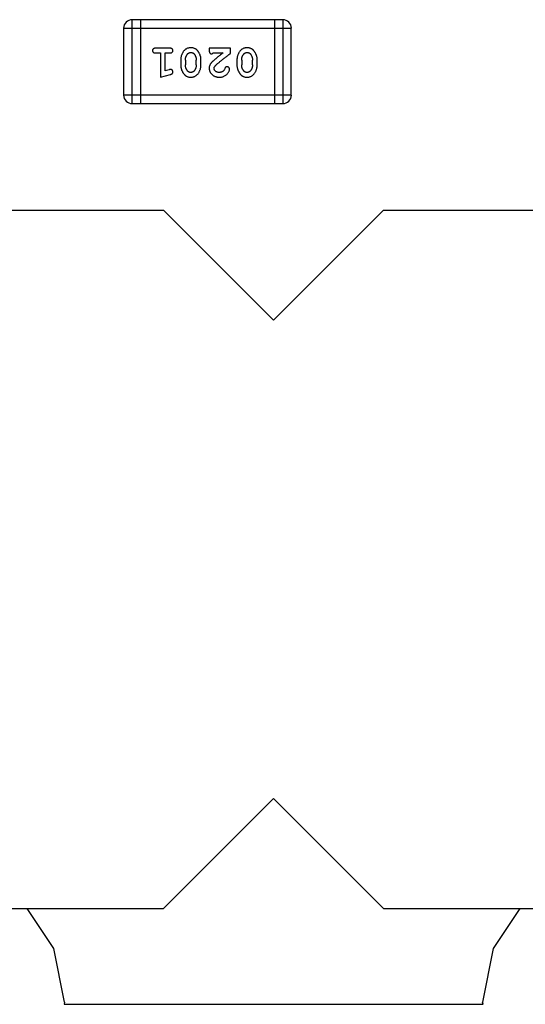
# Model space of a CAD drawing. Header units: millimetres. Extents: x 556 to 717, y 170 to 290.
# Tile 87 of 167: x 666.75 to 668.58, y 170.09 to 173.67. Entities that reach past the tile are written whole.
import ezdxf

# ---------------------------------------------------------------- set-up
doc = ezdxf.new("R2010")
doc.units = ezdxf.units.MM
doc.header["$LTSCALE"] = 30.734
doc.layers.get('0').update_dxf_attribs({"linetype": 'CONTINUOUS'})

msp = doc.modelspace()

# ---------------------------------------------------------------- linework, layer by layer
at = {"linetype": 'Continuous'}
for p, q in [((667.7025, 173.672), (667.1538, 173.672)), ((667.1538, 173.3672), (667.1538, 173.672)), ((667.1843, 173.672), (667.1843, 173.3672)), ((667.672, 173.672), (667.672, 173.3672)), ((667.7025, 173.672), (667.7025, 173.3672)), ((667.1233, 173.6415), (667.7329, 173.6415)), ((667.1233, 173.6415), (667.1233, 173.3977)), ((667.7329, 173.3977), (667.7329, 173.6415)), ((667.2913, 173.5684), (667.2394, 173.5684)), ((667.2394, 173.551), (667.2567, 173.551)), ((667.2567, 173.551), (667.2567, 173.463)), ((667.274, 173.551), (667.2913, 173.551)), ((667.274, 173.4861), (667.274, 173.551)), ((667.5115, 173.5684), (667.4344, 173.5684)), ((667.4344, 173.5684), (667.4344, 173.5605)), ((667.4486, 173.551), (667.4848, 173.551)), ((667.5115, 173.5495), (667.5115, 173.5684)), ((667.3306, 173.5253), (667.3306, 173.5076)), ((667.3479, 173.525), (667.3479, 173.5078)), ((667.3872, 173.5078), (667.3872, 173.525)), ((667.4045, 173.5076), (667.4045, 173.5253)), ((667.5351, 173.5253), (667.5351, 173.5076)), ((667.5524, 173.525), (667.5524, 173.5078)), ((667.5918, 173.5078), (667.5918, 173.525)), ((667.6091, 173.5076), (667.6091, 173.5253)), ((667.2567, 173.463), (667.2932, 173.4728)), ((667.289, 173.4902), (667.274, 173.4861)), ((667.7329, 173.3977), (667.1233, 173.3977)), ((667.1538, 173.3672), (667.7025, 173.3672)), ((665.5282, 172.9797), (667.2682, 172.9797)), ((667.2682, 172.9797), (667.6682, 172.5797)), ((667.6682, 172.5797), (668.0682, 172.9797)), ((668.0682, 172.9797), (669.8082, 172.9797)), ((667.6682, 170.8397), (667.2682, 170.4397)), ((668.0682, 170.4397), (667.6682, 170.8397)), ((665.5282, 170.4397), (667.2682, 170.4397)), ((666.8692, 170.2948), (666.7724, 170.4397)), ((668.0682, 170.4397), (669.8082, 170.4397)), ((668.564, 170.4397), (668.4672, 170.2948)), ((666.908, 170.0997), (666.8692, 170.2948)), ((668.4672, 170.2948), (668.4284, 170.0997)), ((666.908, 170.0997), (666.9064, 170.0917)), ((666.9064, 170.0917), (668.43, 170.0916)), ((668.43, 170.0916), (668.4284, 170.0997))]:
    msp.add_line(p, q, dxfattribs=at)
for centre, start, end in [((667.1538, 173.6415), 90, 180), ((667.7025, 173.6415), 0, 90), ((667.1538, 173.3977), 180, 270), ((667.7025, 173.3977), 270, 0)]:
    msp.add_arc(centre, 0.0305, start, end, dxfattribs=at)
for points, knots in [([(667.2394, 173.5684), (667.2385, 173.5683), (667.2368, 173.5683), (667.2345, 173.5678), (667.2325, 173.5671), (667.231, 173.566), (667.2298, 173.5647), (667.229, 173.5632), (667.2284, 173.5615), (667.2284, 173.5603), (667.2284, 173.5597)], [0, 0, 0, 0, 0.169012, 0.317488, 0.445429, 0.560977, 0.67065, 0.776666, 0.88492, 1, 1, 1, 1]), ([(667.2284, 173.5597), (667.2284, 173.5591), (667.2284, 173.5579), (667.2289, 173.5562), (667.2298, 173.5547), (667.231, 173.5534), (667.2325, 173.5523), (667.2345, 173.5516), (667.2368, 173.5511), (667.2385, 173.5511), (667.2394, 173.551)], [0, 0, 0, 0, 0.11517, 0.223509, 0.328254, 0.438012, 0.553651, 0.682263, 0.830856, 1, 1, 1, 1]), ([(667.3023, 173.5597), (667.3023, 173.5603), (667.3022, 173.5615), (667.3017, 173.5632), (667.3009, 173.5647), (667.2997, 173.566), (667.2981, 173.5671), (667.2962, 173.5678), (667.2939, 173.5683), (667.2922, 173.5683), (667.2913, 173.5684)], [0, 0, 0, 0, 0.115051, 0.223278, 0.329269, 0.437893, 0.554681, 0.682591, 0.83103, 1, 1, 1, 1]), ([(667.2913, 173.551), (667.2922, 173.5511), (667.2939, 173.5511), (667.2962, 173.5516), (667.2981, 173.5523), (667.2997, 173.5534), (667.3008, 173.5547), (667.3017, 173.5562), (667.3022, 173.5579), (667.3023, 173.5591), (667.3023, 173.5597)], [0, 0, 0, 0, 0.169102, 0.317658, 0.446239, 0.563118, 0.671828, 0.776546, 0.884858, 1, 1, 1, 1]), ([(667.3675, 173.5699), (667.3661, 173.5699), (667.3632, 173.5698), (667.3591, 173.5691), (667.3553, 173.568), (667.3517, 173.5664), (667.3484, 173.5644), (667.3454, 173.5618), (667.3426, 173.5589), (667.3401, 173.5555), (667.3379, 173.5519), (667.336, 173.5482), (667.3343, 173.5445), (667.3329, 173.5408), (667.3319, 173.537), (667.3311, 173.5331), (667.3307, 173.5292), (667.3306, 173.5266), (667.3306, 173.5253)], [0, 0, 0, 0, 0.067217, 0.131051, 0.19272, 0.252824, 0.312745, 0.373449, 0.436041, 0.501494, 0.567761, 0.632087, 0.695096, 0.757109, 0.817993, 0.878657, 0.939311, 1, 1, 1, 1]), ([(667.3479, 173.525), (667.3479, 173.5261), (667.348, 173.5282), (667.3483, 173.5312), (667.3489, 173.5342), (667.3497, 173.537), (667.3507, 173.5396), (667.352, 173.5422), (667.3534, 173.5446), (667.3546, 173.5461), (667.3552, 173.5468)], [0, 0, 0, 0, 0.135449, 0.266263, 0.393429, 0.516942, 0.639128, 0.758779, 0.879341, 1, 1, 1, 1]), ([(667.3552, 173.5468), (667.3556, 173.5473), (667.3564, 173.5482), (667.3577, 173.5494), (667.3591, 173.5504), (667.3606, 173.5512), (667.3622, 173.5518), (667.3639, 173.5523), (667.3656, 173.5526), (667.3668, 173.5526), (667.3675, 173.5526)], [0, 0, 0, 0, 0.129853, 0.25607, 0.380154, 0.49978, 0.62208, 0.743277, 0.868791, 1, 1, 1, 1]), ([(667.4045, 173.5253), (667.4045, 173.5264), (667.4045, 173.5285), (667.4042, 173.5317), (667.4037, 173.5348), (667.403, 173.5379), (667.4021, 173.541), (667.401, 173.5439), (667.3997, 173.5469), (667.3983, 173.5498), (667.3967, 173.5525), (667.3951, 173.5551), (667.3934, 173.5574), (667.3918, 173.5595), (667.3901, 173.5613), (667.3884, 173.563), (667.3866, 173.5644), (667.3843, 173.566), (667.3811, 173.5676), (667.3769, 173.569), (667.3723, 173.5698), (667.3691, 173.5699), (667.3675, 173.5699)], [0, 0, 0, 0, 0.049886, 0.09882, 0.148132, 0.19689, 0.246038, 0.295176, 0.345305, 0.395692, 0.445312, 0.491875, 0.535813, 0.577009, 0.616081, 0.652689, 0.687585, 0.720206, 0.785062, 0.85223, 0.923759, 1, 1, 1, 1]), ([(667.3675, 173.5526), (667.3681, 173.5526), (667.3693, 173.5526), (667.3711, 173.5523), (667.3728, 173.5519), (667.3744, 173.5513), (667.3759, 173.5506), (667.3773, 173.5497), (667.3785, 173.5486), (667.3792, 173.5478), (667.3796, 173.5473)], [0, 0, 0, 0, 0.139844, 0.271849, 0.399162, 0.521619, 0.6402, 0.758957, 0.87828, 1, 1, 1, 1]), ([(667.3796, 173.5473), (667.3802, 173.5465), (667.3814, 173.545), (667.383, 173.5424), (667.3843, 173.5398), (667.3854, 173.537), (667.3862, 173.5342), (667.3868, 173.5312), (667.3872, 173.5282), (667.3872, 173.5261), (667.3872, 173.525)], [0, 0, 0, 0, 0.124927, 0.248361, 0.370889, 0.492583, 0.61616, 0.741472, 0.869044, 1, 1, 1, 1]), ([(667.4344, 173.5605), (667.4345, 173.5594), (667.4345, 173.5574), (667.4349, 173.5547), (667.4356, 173.5525), (667.4367, 173.5508), (667.438, 173.5495), (667.4395, 173.5486), (667.4412, 173.548), (667.4425, 173.5479), (667.4431, 173.5479)], [0, 0, 0, 0, 0.1844, 0.34094, 0.473574, 0.586824, 0.690029, 0.789175, 0.890445, 1, 1, 1, 1]), ([(667.4431, 173.5479), (667.4435, 173.5479), (667.4445, 173.548), (667.4459, 173.5487), (667.4473, 173.5497), (667.4481, 173.5506), (667.4486, 173.551)], [0, 0, 0, 0, 0.20611, 0.432681, 0.695597, 1, 1, 1, 1]), ([(667.4848, 173.551), (667.4828, 173.5495), (667.4789, 173.5465), (667.4735, 173.5422), (667.4685, 173.5383), (667.4641, 173.5347), (667.4601, 173.5315), (667.4567, 173.5287), (667.4538, 173.5262), (667.452, 173.5247), (667.4512, 173.524)], [0, 0, 0, 0, 0.176662, 0.337826, 0.484741, 0.617764, 0.73494, 0.837793, 0.926412, 1, 1, 1, 1]), ([(667.4565, 173.5045), (667.4569, 173.5049), (667.4579, 173.5059), (667.4595, 173.5075), (667.4614, 173.5092), (667.4636, 173.5111), (667.466, 173.5133), (667.4688, 173.5156), (667.4718, 173.5181), (667.4751, 173.5208), (667.4787, 173.5237), (667.4825, 173.5268), (667.4867, 173.5301), (667.4911, 173.5336), (667.4958, 173.5373), (667.5008, 173.5412), (667.5061, 173.5453), (667.5097, 173.5481), (667.5115, 173.5495)], [0, 0, 0, 0, 0.026647, 0.057942, 0.094152, 0.134806, 0.180631, 0.231142, 0.286385, 0.346321, 0.411439, 0.481035, 0.555329, 0.634592, 0.718826, 0.807759, 0.901393, 1, 1, 1, 1]), ([(667.572, 173.5699), (667.5706, 173.5699), (667.5677, 173.5698), (667.5637, 173.5691), (667.5598, 173.568), (667.5562, 173.5664), (667.5529, 173.5644), (667.5499, 173.5618), (667.5471, 173.5589), (667.5446, 173.5555), (667.5424, 173.5519), (667.5405, 173.5482), (667.5388, 173.5445), (667.5375, 173.5408), (667.5364, 173.537), (667.5357, 173.5331), (667.5352, 173.5292), (667.5351, 173.5266), (667.5351, 173.5253)], [0, 0, 0, 0, 0.067217, 0.131051, 0.19272, 0.252824, 0.312745, 0.373449, 0.436041, 0.501494, 0.567761, 0.632087, 0.695096, 0.757109, 0.817993, 0.878657, 0.939311, 1, 1, 1, 1]), ([(667.5524, 173.525), (667.5524, 173.5261), (667.5525, 173.5282), (667.5528, 173.5312), (667.5534, 173.5342), (667.5542, 173.537), (667.5552, 173.5396), (667.5565, 173.5422), (667.5579, 173.5446), (667.5591, 173.5461), (667.5597, 173.5468)], [0, 0, 0, 0, 0.135449, 0.266263, 0.393429, 0.516942, 0.639128, 0.758779, 0.879341, 1, 1, 1, 1]), ([(667.5597, 173.5468), (667.5601, 173.5473), (667.5609, 173.5482), (667.5622, 173.5494), (667.5636, 173.5504), (667.5651, 173.5512), (667.5667, 173.5518), (667.5684, 173.5523), (667.5701, 173.5526), (667.5713, 173.5526), (667.572, 173.5526)], [0, 0, 0, 0, 0.129853, 0.25607, 0.380154, 0.49978, 0.62208, 0.743277, 0.868791, 1, 1, 1, 1]), ([(667.6091, 173.5253), (667.609, 173.5264), (667.609, 173.5285), (667.6087, 173.5317), (667.6082, 173.5348), (667.6075, 173.5379), (667.6066, 173.541), (667.6055, 173.5439), (667.6042, 173.5469), (667.6028, 173.5498), (667.6012, 173.5525), (667.5996, 173.5551), (667.5979, 173.5574), (667.5963, 173.5595), (667.5946, 173.5613), (667.5929, 173.563), (667.5911, 173.5644), (667.5888, 173.566), (667.5856, 173.5676), (667.5814, 173.569), (667.5768, 173.5698), (667.5737, 173.5699), (667.572, 173.5699)], [0, 0, 0, 0, 0.049886, 0.09882, 0.148132, 0.19689, 0.246038, 0.295176, 0.345305, 0.395692, 0.445312, 0.491875, 0.535813, 0.577009, 0.616081, 0.652689, 0.687585, 0.720206, 0.785062, 0.85223, 0.923759, 1, 1, 1, 1]), ([(667.572, 173.5526), (667.5726, 173.5526), (667.5738, 173.5526), (667.5757, 173.5523), (667.5774, 173.5519), (667.5789, 173.5513), (667.5804, 173.5506), (667.5818, 173.5497), (667.583, 173.5486), (667.5837, 173.5478), (667.5841, 173.5473)], [0, 0, 0, 0, 0.139844, 0.271849, 0.399162, 0.521619, 0.6402, 0.758957, 0.87828, 1, 1, 1, 1]), ([(667.5841, 173.5473), (667.5847, 173.5465), (667.5859, 173.545), (667.5875, 173.5424), (667.5888, 173.5398), (667.5899, 173.537), (667.5907, 173.5342), (667.5913, 173.5312), (667.5917, 173.5282), (667.5917, 173.5261), (667.5918, 173.525)], [0, 0, 0, 0, 0.124927, 0.248361, 0.370889, 0.492583, 0.61616, 0.741472, 0.869044, 1, 1, 1, 1]), ([(667.4512, 173.524), (667.4503, 173.5232), (667.4486, 173.5218), (667.4463, 173.5195), (667.4441, 173.5174), (667.4423, 173.5154), (667.4407, 173.5136), (667.4393, 173.5118), (667.4382, 173.5102), (667.4371, 173.5081), (667.436, 173.5055), (667.4351, 173.5024), (667.4345, 173.4991), (667.4345, 173.4969), (667.4344, 173.4957)], [0, 0, 0, 0, 0.103002, 0.197728, 0.285279, 0.365235, 0.437224, 0.502446, 0.560545, 0.611446, 0.707576, 0.80349, 0.900532, 1, 1, 1, 1]), ([(667.2944, 173.4913), (667.2941, 173.4912), (667.2933, 173.4912), (667.2921, 173.491), (667.2906, 173.4907), (667.2896, 173.4904), (667.289, 173.4902)], [0, 0, 0, 0, 0.183151, 0.413144, 0.682305, 1, 1, 1, 1]), ([(667.2932, 173.4728), (667.2941, 173.4731), (667.2957, 173.4736), (667.2977, 173.4744), (667.2994, 173.4753), (667.3006, 173.4763), (667.3014, 173.4775), (667.3019, 173.4789), (667.3023, 173.4804), (667.3023, 173.4814), (667.3023, 173.482)], [0, 0, 0, 0, 0.187321, 0.344927, 0.475328, 0.579604, 0.674244, 0.773631, 0.882025, 1, 1, 1, 1]), ([(667.3023, 173.482), (667.3023, 173.4826), (667.3022, 173.4838), (667.3017, 173.4856), (667.301, 173.4872), (667.3, 173.4886), (667.2988, 173.4898), (667.2974, 173.4907), (667.2959, 173.4912), (667.2949, 173.4912), (667.2944, 173.4913)], [0, 0, 0, 0, 0.138815, 0.27042, 0.39836, 0.52875, 0.654955, 0.771147, 0.884581, 1, 1, 1, 1]), ([(667.3306, 173.5076), (667.3306, 173.5065), (667.3307, 173.5043), (667.331, 173.5012), (667.3315, 173.498), (667.3322, 173.4949), (667.3331, 173.4919), (667.3342, 173.4889), (667.3355, 173.4859), (667.337, 173.483), (667.3386, 173.4803), (667.3402, 173.4777), (667.3419, 173.4754), (667.3435, 173.4733), (667.3453, 173.4714), (667.347, 173.4698), (667.3487, 173.4684), (667.3511, 173.4668), (667.3542, 173.4652), (667.3584, 173.4639), (667.363, 173.4631), (667.3661, 173.463), (667.3677, 173.463)], [0, 0, 0, 0, 0.049855, 0.099516, 0.148482, 0.19758, 0.246804, 0.296268, 0.346517, 0.397047, 0.446826, 0.49336, 0.537801, 0.579207, 0.617974, 0.654833, 0.689171, 0.722088, 0.786392, 0.853518, 0.924186, 1, 1, 1, 1]), ([(667.3555, 173.4855), (667.3549, 173.4863), (667.3537, 173.4879), (667.3521, 173.4905), (667.3508, 173.4931), (667.3498, 173.4959), (667.3489, 173.4987), (667.3483, 173.5017), (667.348, 173.5047), (667.3479, 173.5068), (667.3479, 173.5078)], [0, 0, 0, 0, 0.125331, 0.248948, 0.371201, 0.494032, 0.616811, 0.742104, 0.868849, 1, 1, 1, 1]), ([(667.3676, 173.4803), (667.367, 173.4803), (667.3658, 173.4803), (667.364, 173.4805), (667.3623, 173.481), (667.3607, 173.4816), (667.3592, 173.4823), (667.3578, 173.4832), (667.3566, 173.4843), (667.3558, 173.4851), (667.3555, 173.4855)], [0, 0, 0, 0, 0.138115, 0.270177, 0.397547, 0.520057, 0.63869, 0.757499, 0.878226, 1, 1, 1, 1]), ([(667.38, 173.4861), (667.3796, 173.4856), (667.3788, 173.4847), (667.3774, 173.4835), (667.376, 173.4825), (667.3745, 173.4817), (667.3729, 173.481), (667.3712, 173.4806), (667.3695, 173.4803), (667.3682, 173.4803), (667.3676, 173.4803)], [0, 0, 0, 0, 0.13042, 0.256046, 0.378133, 0.498725, 0.620452, 0.742761, 0.869406, 1, 1, 1, 1]), ([(667.3677, 173.463), (667.3692, 173.463), (667.372, 173.4631), (667.3761, 173.4638), (667.3799, 173.4649), (667.3835, 173.4665), (667.3868, 173.4686), (667.3898, 173.4711), (667.3926, 173.474), (667.3951, 173.4774), (667.3973, 173.481), (667.3992, 173.4847), (667.4009, 173.4884), (667.4022, 173.4922), (667.4033, 173.496), (667.404, 173.4998), (667.4045, 173.5037), (667.4045, 173.5063), (667.4045, 173.5076)], [0, 0, 0, 0, 0.06692, 0.130834, 0.19258, 0.252759, 0.312631, 0.373411, 0.436359, 0.501894, 0.568244, 0.632472, 0.69556, 0.757163, 0.818592, 0.878885, 0.939235, 1, 1, 1, 1]), ([(667.3872, 173.5078), (667.3872, 173.5068), (667.3872, 173.5047), (667.3868, 173.5016), (667.3863, 173.4987), (667.3855, 173.4959), (667.3845, 173.4932), (667.3832, 173.4907), (667.3817, 173.4883), (667.3806, 173.4868), (667.38, 173.4861)], [0, 0, 0, 0, 0.135446, 0.266257, 0.393419, 0.517936, 0.639137, 0.758785, 0.879345, 1, 1, 1, 1]), ([(667.4344, 173.4957), (667.4345, 173.4946), (667.4345, 173.4924), (667.435, 173.4892), (667.4358, 173.4861), (667.437, 173.4831), (667.4384, 173.4802), (667.4402, 173.4775), (667.4423, 173.4749), (667.4447, 173.4725), (667.4474, 173.4703), (667.4502, 173.4683), (667.4532, 173.4666), (667.4565, 173.4653), (667.4599, 173.4643), (667.4635, 173.4635), (667.4672, 173.463), (667.4698, 173.463), (667.4711, 173.463)], [0, 0, 0, 0, 0.060981, 0.120256, 0.178148, 0.236115, 0.293993, 0.352864, 0.413358, 0.476056, 0.539296, 0.602396, 0.665116, 0.728325, 0.792919, 0.859317, 0.928302, 1, 1, 1, 1]), ([(667.4517, 173.4948), (667.4518, 173.4956), (667.4519, 173.4972), (667.4529, 173.4996), (667.4544, 173.5021), (667.4558, 173.5037), (667.4565, 173.5045)], [0, 0, 0, 0, 0.212836, 0.442809, 0.70317, 1, 1, 1, 1]), ([(667.4712, 173.4803), (667.4698, 173.4803), (667.4671, 173.4804), (667.4633, 173.4812), (667.4599, 173.4826), (667.4571, 173.4845), (667.4547, 173.4868), (667.453, 173.4893), (667.452, 173.492), (667.4518, 173.4938), (667.4517, 173.4948)], [0, 0, 0, 0, 0.156344, 0.299348, 0.4327, 0.561, 0.682299, 0.791883, 0.89611, 1, 1, 1, 1]), ([(667.4711, 173.463), (667.4728, 173.463), (667.4762, 173.4631), (667.4811, 173.464), (667.4858, 173.4654), (667.4903, 173.4674), (667.4945, 173.4698), (667.4981, 173.4727), (667.5013, 173.4759), (667.5038, 173.4795), (667.5058, 173.4831), (667.5072, 173.4864), (667.5082, 173.4894), (667.5083, 173.4914), (667.5084, 173.4923)], [0, 0, 0, 0, 0.098286, 0.193983, 0.289056, 0.384352, 0.477435, 0.566197, 0.652355, 0.737986, 0.818188, 0.887401, 0.94802, 1, 1, 1, 1]), ([(667.4861, 173.4856), (667.4856, 173.4852), (667.4846, 173.4844), (667.483, 173.4832), (667.4812, 173.4823), (667.4794, 173.4816), (667.4775, 173.481), (667.4755, 173.4806), (667.4734, 173.4803), (667.472, 173.4803), (667.4712, 173.4803)], [0, 0, 0, 0, 0.121873, 0.243139, 0.363336, 0.485133, 0.607572, 0.734701, 0.864814, 1, 1, 1, 1]), ([(667.4911, 173.4941), (667.4908, 173.4932), (667.4902, 173.4915), (667.4889, 173.4893), (667.4877, 173.4872), (667.4866, 173.4862), (667.4861, 173.4856)], [0, 0, 0, 0, 0.285518, 0.544185, 0.781367, 1, 1, 1, 1]), ([(667.4995, 173.5007), (667.4991, 173.5007), (667.4981, 173.5007), (667.4967, 173.5004), (667.4955, 173.4999), (667.4944, 173.4992), (667.4933, 173.4983), (667.4924, 173.4972), (667.4917, 173.4957), (667.4913, 173.4947), (667.4911, 173.4941)], [0, 0, 0, 0, 0.127347, 0.246131, 0.359406, 0.470543, 0.586092, 0.711469, 0.847022, 1, 1, 1, 1]), ([(667.5084, 173.4923), (667.5083, 173.4928), (667.5083, 173.4939), (667.5078, 173.4955), (667.5069, 173.4969), (667.5058, 173.4982), (667.5044, 173.4993), (667.5029, 173.5001), (667.5013, 173.5006), (667.5001, 173.5007), (667.4995, 173.5007)], [0, 0, 0, 0, 0.120856, 0.239483, 0.360995, 0.490166, 0.620982, 0.746416, 0.870253, 1, 1, 1, 1]), ([(667.5351, 173.5076), (667.5351, 173.5065), (667.5352, 173.5043), (667.5355, 173.5012), (667.536, 173.498), (667.5367, 173.4949), (667.5376, 173.4919), (667.5387, 173.4889), (667.54, 173.4859), (667.5415, 173.483), (667.5431, 173.4803), (667.5447, 173.4777), (667.5464, 173.4754), (667.5481, 173.4733), (667.5498, 173.4714), (667.5515, 173.4698), (667.5532, 173.4684), (667.5556, 173.4668), (667.5588, 173.4652), (667.5629, 173.4639), (667.5675, 173.4631), (667.5706, 173.463), (667.5723, 173.463)], [0, 0, 0, 0, 0.049855, 0.099516, 0.148482, 0.19758, 0.246804, 0.296268, 0.346517, 0.397047, 0.446826, 0.49336, 0.537801, 0.579207, 0.617974, 0.654833, 0.689171, 0.722088, 0.786392, 0.853518, 0.924186, 1, 1, 1, 1]), ([(667.56, 173.4855), (667.5594, 173.4863), (667.5582, 173.4879), (667.5566, 173.4905), (667.5553, 173.4931), (667.5543, 173.4959), (667.5534, 173.4987), (667.5528, 173.5017), (667.5525, 173.5047), (667.5524, 173.5068), (667.5524, 173.5078)], [0, 0, 0, 0, 0.125331, 0.248948, 0.371201, 0.494032, 0.616811, 0.742104, 0.868849, 1, 1, 1, 1]), ([(667.5721, 173.4803), (667.5715, 173.4803), (667.5703, 173.4803), (667.5685, 173.4805), (667.5668, 173.481), (667.5652, 173.4816), (667.5637, 173.4823), (667.5624, 173.4832), (667.5611, 173.4843), (667.5604, 173.4851), (667.56, 173.4855)], [0, 0, 0, 0, 0.138115, 0.270177, 0.397547, 0.520057, 0.63869, 0.757499, 0.878226, 1, 1, 1, 1]), ([(667.5845, 173.4861), (667.5841, 173.4856), (667.5833, 173.4847), (667.5819, 173.4835), (667.5805, 173.4825), (667.579, 173.4817), (667.5774, 173.481), (667.5757, 173.4806), (667.574, 173.4803), (667.5728, 173.4803), (667.5721, 173.4803)], [0, 0, 0, 0, 0.13042, 0.256046, 0.378133, 0.498725, 0.620452, 0.742761, 0.869406, 1, 1, 1, 1]), ([(667.5723, 173.463), (667.5737, 173.463), (667.5765, 173.4631), (667.5806, 173.4638), (667.5844, 173.4649), (667.588, 173.4665), (667.5913, 173.4686), (667.5944, 173.4711), (667.5971, 173.474), (667.5996, 173.4774), (667.6018, 173.481), (667.6037, 173.4847), (667.6054, 173.4884), (667.6067, 173.4922), (667.6078, 173.496), (667.6085, 173.4998), (667.609, 173.5037), (667.609, 173.5063), (667.6091, 173.5076)], [0, 0, 0, 0, 0.06692, 0.130834, 0.19258, 0.252759, 0.312631, 0.373411, 0.436359, 0.501894, 0.568244, 0.632472, 0.69556, 0.757163, 0.818592, 0.878885, 0.939235, 1, 1, 1, 1]), ([(667.5918, 173.5078), (667.5917, 173.5068), (667.5917, 173.5047), (667.5914, 173.5016), (667.5908, 173.4987), (667.59, 173.4959), (667.589, 173.4932), (667.5877, 173.4907), (667.5862, 173.4883), (667.5851, 173.4868), (667.5845, 173.4861)], [0, 0, 0, 0, 0.135446, 0.266257, 0.393419, 0.517936, 0.639137, 0.758785, 0.879345, 1, 1, 1, 1])]:
    msp.add_open_spline(points, degree=3, knots=knots, dxfattribs=at)

doc.saveas('drawing.dxf')
